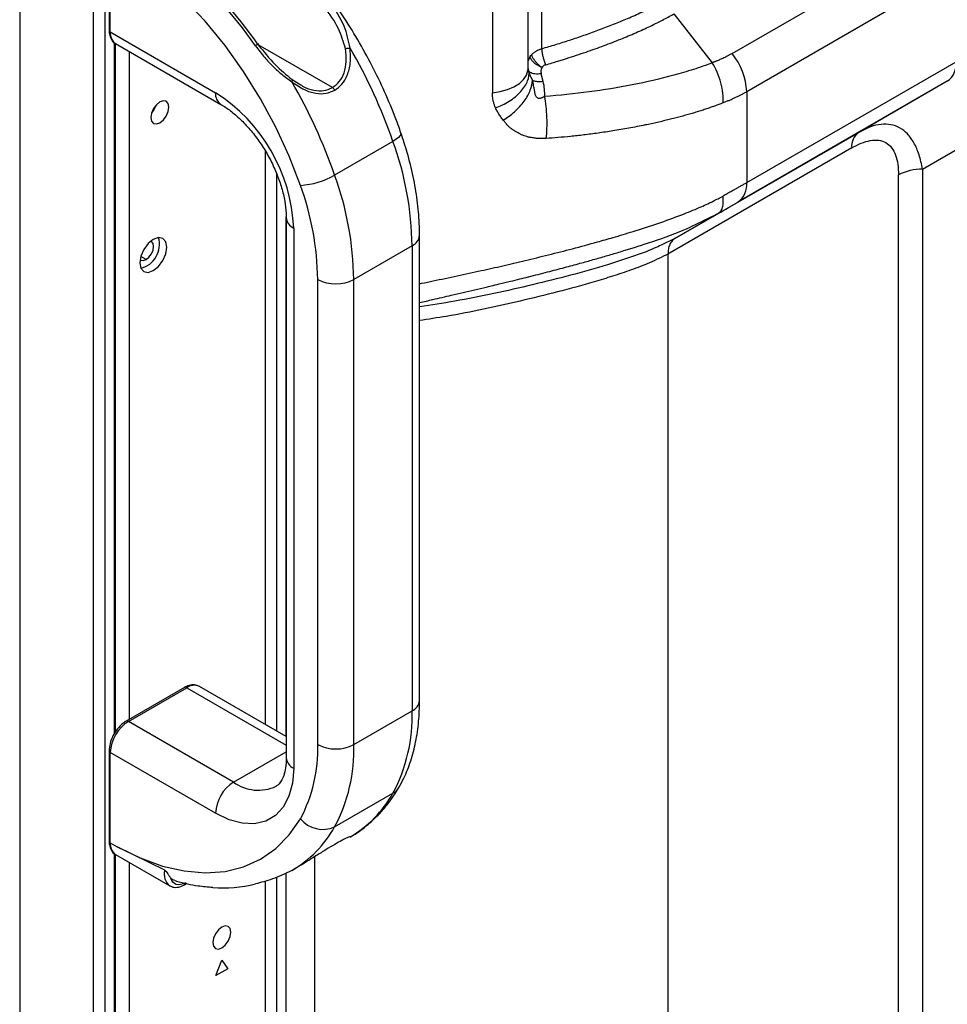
# Model space of a CAD drawing. Header units: millimetres. Extents: x 0 to 1118, y 0 to 864.
# Tile 130 of 256: x 892 to 903, y 594 to 606. Entities that reach past the tile are written whole.
import ezdxf

# ---------------------------------------------------------------- set-up
doc = ezdxf.new("R2010")
doc.units = ezdxf.units.MM

msp = doc.modelspace()

# ---------------------------------------------------------------- linework, layer by layer
at = {"color": 7, "linetype": 'Continuous', "lineweight": 25}
for p, q in [((891.8427, 683.4115), (891.8427, 583.6016)), ((892.7054, 682.9135), (892.7054, 583.1036)), ((892.8468, 583.1036), (892.8468, 682.9135)), ((897.9834, 605.471), (897.9834, 609.0423)), ((897.8228, 605.2383), (897.8228, 608.877)), ((897.4017, 608.5879), (897.4017, 604.9533)), ((900.2223, 605.4142), (903.0483, 607.0456)), ((892.894, 606.7496), (892.894, 605.6881)), ((892.9086, 605.6677), (892.9086, 606.7292)), ((903.2199, 606.5964), (900.394, 604.965)), ((899.5357, 605.8802), (899.9883, 605.3052)), ((892.9086, 605.6677), (894.146, 604.9533)), ((892.9692, 597.4342), (892.9692, 605.5336)), ((892.9707, 605.5303), (894.2082, 604.816)), ((897.8321, 605.2047), (897.8256, 605.2389)), ((900.394, 603.8955), (902.8561, 605.3169)), ((895.0461, 605.1086), (895.1492, 605.0446)), ((897.9998, 605.0838), (897.9768, 605.1755)), ((902.7526, 605.088), (900.2904, 603.6666)), ((902.7526, 605.088), (901.7111, 604.4867)), ((900.394, 604.965), (900.394, 603.8955)), ((902.4611, 604.0536), (903.5026, 604.6549)), ((901.7832, 604.5205), (901.7111, 604.4867)), ((899.5498, 603.239), (901.7111, 604.4867)), ((896.233, 604.3813), (895.5471, 603.9853)), ((901.6283, 604.3036), (899.467, 603.0559)), ((894.9774, 603.4836), (894.9774, 597.1309)), ((900.0565, 603.5316), (899.5498, 603.239)), ((899.9354, 603.4742), (900.0564, 603.5317)), ((900.0564, 603.5317), (900.0738, 603.5476)), ((895.0653, 603.3611), (895.0653, 597.0085)), ((896.5461, 597.8047), (896.5461, 603.2751)), ((896.4583, 603.1527), (895.7724, 602.7567)), ((896.4583, 603.1527), (896.4583, 597.6823)), ((899.5498, 603.2389), (899.3885, 603.162)), ((899.5498, 603.239), (899.5334, 603.2254)), ((895.3481, 597.2863), (895.3481, 602.7567)), ((895.7724, 597.2863), (895.7724, 602.7567)), ((893.7816, 597.9578), (893.0957, 597.5619)), ((893.1207, 597.5594), (893.8066, 597.9554)), ((894.9774, 597.3809), (893.9566, 597.9702)), ((895.7724, 597.2863), (896.4583, 597.6823)), ((894.3582, 596.845), (893.1207, 597.5594)), ((892.894, 597.2124), (892.894, 596.1509)), ((892.9086, 596.1305), (892.9086, 597.192)), ((894.146, 596.4776), (892.9086, 597.192)), ((895.5471, 596.3178), (896.233, 596.7138)), ((892.9086, 596.1305), (892.991, 596.0829)), ((893.5483, 595.8083), (892.991, 596.0829)), ((892.9692, 587.1224), (892.9692, 595.9964)), ((892.9707, 595.9931), (893.6071, 595.6257)), ((893.7821, 595.6381), (893.8104, 595.6545)), ((894.1496, 594.5687), (894.2203, 594.751)), ((894.2203, 594.751), (894.291, 594.6504)), ((894.291, 594.6504), (894.1496, 594.5687))]:
    msp.add_line(p, q, dxfattribs=at)
at = {"color": 8, "linetype": 'Continuous', "lineweight": 25}
for p, q in [((892.9546, 605.5446), (892.9546, 597.4113)), ((895.5205, 605.013), (894.6486, 605.5164)), ((893.1313, 605.4376), (893.1313, 597.5824)), ((897.8228, 605.324), (897.8458, 605.3774)), ((894.7337, 597.5216), (894.7337, 604.2611)), ((902.4611, 604.0536), (902.4611, 590.8791)), ((894.8618, 604.0073), (894.8618, 597.4477)), ((902.1783, 590.8344), (902.1783, 603.986)), ((894.9772, 597.3811), (894.9772, 603.493)), ((893.3293, 602.9914), (893.2665, 603.0276)), ((899.467, 603.0559), (899.467, 589.2692)), ((893.8066, 597.9554), (894.9774, 597.2795)), ((894.3582, 596.845), (894.9774, 597.2025)), ((895.5455, 596.1102), (895.5476, 596.1117)), ((892.9546, 596.0074), (892.9546, 587.0827)), ((895.3149, 588.929), (895.3149, 595.9697)), ((893.1313, 595.9004), (893.1313, 587.3804)), ((894.8618, 595.7259), (894.8618, 589.1725)), ((894.9772, 589.0749), (894.9772, 595.7752)), ((894.7337, 589.0853), (894.7337, 595.6825))]:
    msp.add_line(p, q, dxfattribs=at)
at = {"color": 7, "linetype": 'Continuous', "lineweight": 25, "flags": 128}
for points in [[(895.1454, 603.8625), (895.0125, 604.2076), (894.8553, 604.5487), (894.6756, 604.8816), (894.4756, 605.2026), (894.2574, 605.5079), (894.0238, 605.7938), (893.7774, 606.0571), (893.5211, 606.2946), (893.2579, 606.5036), (892.991, 606.6816)], [(894.6485, 605.5165), (894.6526, 605.5212), (894.6541, 605.5242), (894.653, 605.5254), (894.6493, 605.5246), (894.6432, 605.5221), (894.6351, 605.5178), (894.6257, 605.5121), (894.6153, 605.5054)], [(893.598, 604.7837), (893.59, 604.8259), (893.567, 604.8524), (893.5326, 604.859), (893.492, 604.8449), (893.4514, 604.8122), (893.417, 604.7658), (893.394, 604.7128), (893.3859, 604.6612), (893.394, 604.619), (893.417, 604.5926), (893.4514, 604.5859), (893.492, 604.6), (893.5326, 604.6327), (893.567, 604.6791), (893.59, 604.7322), (893.598, 604.7837)], [(893.4463, 604.8066), (893.4255, 604.7608), (893.3962, 604.7199)], [(893.5733, 603.1363), (893.5612, 603.1996), (893.5267, 603.2393), (893.4751, 603.2494), (893.4142, 603.2282), (893.3533, 603.1791), (893.3017, 603.1094), (893.2672, 603.0299), (893.2551, 602.9526), (893.2672, 602.8893), (893.3017, 602.8496), (893.3533, 602.8396), (893.4142, 602.8608), (893.4751, 602.9099), (893.5267, 602.9795), (893.5612, 603.059), (893.5733, 603.1363)], [(893.3293, 602.9914), (893.3632, 603.0187), (893.3918, 603.0574), (893.411, 603.1015), (893.4177, 603.1445), (893.411, 603.1797), (893.3918, 603.2017), (893.382, 603.2058)], [(893.2584, 602.9916), (893.2668, 602.9852), (893.2955, 602.9796), (893.3293, 602.9914)], [(895.0653, 597.0085), (895.0513, 596.8322), (895.0098, 596.6774), (894.9421, 596.5488), (894.8502, 596.4503), (894.7369, 596.3849), (894.6057, 596.3545), (894.4604, 596.3601), (894.3057, 596.4016), (894.146, 596.4776)], [(892.991, 596.0829), (893.2579, 595.9527), (893.5211, 595.8579), (893.7774, 595.7995), (894.0238, 595.7783), (894.2574, 595.7945), (894.4756, 595.8479), (894.6756, 595.9378), (894.8553, 596.0633), (895.0125, 596.2229), (895.1454, 596.4147)], [(893.7925, 595.661), (893.7635, 595.647), (893.7353, 595.639), (893.7086, 595.637), (893.6842, 595.6413), (893.6628, 595.6516), (893.6448, 595.6677), (893.6309, 595.6891), (893.6213, 595.7153)], [(894.3264, 595.079), (894.3183, 595.1212), (894.2953, 595.1477), (894.2609, 595.1544), (894.2203, 595.1403), (894.1797, 595.1075), (894.1453, 595.0611), (894.1223, 595.0081), (894.1142, 594.9566), (894.1223, 594.9144), (894.1453, 594.8879), (894.1797, 594.8812), (894.2203, 594.8953), (894.2609, 594.9281), (894.2953, 594.9745), (894.3183, 595.0275), (894.3264, 595.079)]]:
    msp.add_lwpolyline(points, dxfattribs=at)
at = {"color": 8, "linetype": 'Continuous', "lineweight": 25, "flags": 128}
for points in [[(897.4017, 604.9533), (897.4931, 604.9669), (897.5784, 604.9902), (897.6547, 605.0224), (897.7191, 605.0623), (897.7693, 605.1084), (897.8037, 605.1592), (897.8209, 605.2128), (897.8228, 605.2383)], [(896.3268, 604.4793), (896.3275, 604.4678), (896.3189, 604.4493), (896.2997, 604.4281), (896.2707, 604.4052), (896.233, 604.3813)]]:
    msp.add_lwpolyline(points, dxfattribs=at)
at = {"color": 7, "linetype": 'Continuous', "lineweight": 25}
for centre, radius, start, end in [((889.91, 602.2196), 5.739, 34.92632, 48.7378), ((889.9936, 602.2654), 5.6778, 34.93159, 48.62538), ((890.2062, 602.2743), 6.3844, 19.2698, 30.12483), ((899.6294, 604.9303), 0.7653, 2.60471, 39.22333), ((902.6058, 605.2923), 0.2515, 305.69806, 5.62038), ((889.5203, 601.8784), 6.3844, 19.2698, 30.12483), ((895.4811, 604.9504), 0.074, 25.92881, 57.78382), ((893.0779, 603.2752), 1.9892, 2.4764, 57.5236), ((901.8286, 604.3233), 0.2012, 125.70864, 185.61956), ((892.663, 603.0917), 3.7958, 0.9201, 19.86093), ((902.4496, 603.4766), 0.5772, 88.85591, 118.04024), ((895.0753, 604.8098), 0.95, 274.23066, 299.77978), ((891.9771, 602.6957), 3.7958, 0.9201, 19.86093), ((891.9323, 602.7018), 3.4162, 0.9201, 19.86093), ((900.1436, 603.8709), 0.2516, 305.70992, 5.61851), ((893.1964, 603.1702), 0.2906, 284.18096, 15.82442), ((895.5603, 603.1661), 0.4611, 242.60967, 297.39033), ((894.5258, 597.6213), 1.9334, 332.00393, 1.80688), ((893.3692, 597.171), 0.461, 122.60548, 177.39452), ((893.6089, 597.2315), 1.7401, 332.00393, 1.80688), ((895.5603, 597.6957), 0.4611, 242.60967, 297.39033), ((893.84, 597.2254), 1.9334, 332.00393, 1.80688), ((894.6066, 596.4567), 0.461, 122.60548, 177.39452), ((895.029, 597.3896), 1.3808, 300.43336, 330.6927), ((895.4087, 596.6253), 0.3372, 218.66122, 294.22989), ((894.3431, 596.9937), 1.3808, 300.43336, 330.6927), ((894.2362, 597.1432), 1.5423, 265.45308, 284.2325)]:
    msp.add_arc(centre, radius, start, end, dxfattribs=at)
at = {"color": 8, "linetype": 'Continuous', "lineweight": 25}
for centre, radius, start, end in [((892.919, 605.6906), 0.0251, 185.6948, 245.62534), ((893.0556, 605.6514), 0.1479, 173.70115, 234.98667), ((894.2965, 604.9386), 0.1511, 174.40381, 234.02482), ((895.1207, 603.4936), 0.1436, 183.70717, 247.29593), ((896.396, 603.2901), 0.1509, 294.37603, 354.28945), ((893.792, 597.9349), 0.0251, 54.38242, 114.30712), ((893.8945, 597.8327), 0.1509, 65.69288, 125.61758), ((896.396, 597.8197), 0.1509, 294.37466, 354.3052), ((893.1061, 597.539), 0.0252, 54.38366, 114.29287), ((892.919, 597.2149), 0.0251, 185.70602, 245.62436), ((895.1276, 597.1459), 0.1509, 185.6948, 245.62534), ((894.6498, 597.2419), 0.4925, 233.68834, 295.16528), ((896.141, 596.8772), 0.1876, 299.38541, 329.66896), ((892.919, 596.1534), 0.0251, 185.6948, 245.62534), ((893.0556, 596.1142), 0.1479, 173.70115, 234.98667), ((893.7128, 595.761), 0.1711, 163.95056, 233.0868), ((893.7675, 595.6585), 0.0252, 305.70672, 5.61962)]:
    msp.add_arc(centre, radius, start, end, dxfattribs=at)
at = {"color": 7, "linetype": 'Continuous', "lineweight": 25}
for points, knots in [([(896.3268, 604.4793), (896.3067, 604.5354), (896.2488, 604.6972), (896.1377, 604.9634), (895.9882, 605.2742), (895.821, 605.5776), (895.6377, 605.8714), (895.4397, 606.1529), (895.2286, 606.4204), (895.0056, 606.6702), (894.8095, 606.8693), (894.6855, 606.976), (894.642, 607.0134)], [0, 0, 0, 0, 0.0584367, 0.1686461, 0.2787932, 0.3888968, 0.499001, 0.6091417, 0.7193592, 0.8296996, 0.9402078, 1, 1, 1, 1]), ([(897.9834, 605.471), (898.0109, 605.4791), (898.0661, 605.4953), (898.1485, 605.5205), (898.231, 605.5463), (898.3134, 605.5729), (898.3958, 605.6002), (898.4783, 605.6283), (898.5607, 605.6574), (898.6432, 605.6874), (898.7256, 605.7184), (898.8081, 605.7504), (898.8906, 605.7836), (898.973, 605.818), (899.0555, 605.8537), (899.138, 605.891), (899.2206, 605.9299), (899.3032, 605.9708), (899.3859, 606.014), (899.4397, 606.0445), (899.467, 606.0599)], [0, 0, 0, 0, 0.0512466, 0.1028026, 0.1546818, 0.2068995, 0.2594817, 0.3124644, 0.365885, 0.419783, 0.4741994, 0.5291769, 0.5847602, 0.6410137, 0.6980354, 0.7559315, 0.8148215, 0.8749256, 0.9365441, 1, 1, 1, 1]), ([(895.6748, 605.4716), (895.6506, 605.5507), (895.5967, 605.7267), (895.4868, 605.8807), (895.4263, 605.9655)], [0, 0, 0, 0, 0.44938141, 1, 1, 1, 1]), ([(895.7284, 605.4786), (895.7099, 605.5653), (895.6695, 605.7554), (895.5574, 605.9229), (895.4964, 606.014)], [0, 0, 0, 0, 0.4563513, 1, 1, 1, 1]), ([(898.0273, 605.2809), (898.0528, 605.2884), (898.1007, 605.3025), (898.1673, 605.3227), (898.2241, 605.3403), (898.2973, 605.3634), (898.3897, 605.3933), (898.5375, 605.4432), (898.7125, 605.5057), (898.9077, 605.5812), (899.0878, 605.6565), (899.2303, 605.7214), (899.334, 605.772), (899.4056, 605.8087), (899.4706, 605.8433), (899.514, 605.8679), (899.5357, 605.8802)], [0, 0, 0, 0, 0.0467771, 0.0876973, 0.122762, 0.1519735, 0.2237897, 0.2956174, 0.4313381, 0.5595387, 0.6790841, 0.7941701, 0.8557497, 0.9006684, 0.9503568, 1, 1, 1, 1]), ([(892.894, 605.6881), (892.8947, 605.673), (892.8965, 605.6328), (892.9183, 605.5793), (892.9462, 605.54), (892.9669, 605.5332), (892.9679, 605.5329)], [0, 0, 0, 0, 0.2319179, 0.6186071, 0.9815741, 1, 1, 1, 1]), ([(894.6153, 605.5054), (894.6509, 605.458), (894.7152, 605.3726), (894.8211, 605.2624), (894.9271, 605.1652), (895.0028, 605.111), (895.0425, 605.0826)], [0, 0, 0, 0, 0.2937182, 0.5300762, 0.7535274, 1, 1, 1, 1]), ([(894.6485, 605.5165), (894.7123, 605.4365), (894.8309, 605.2876), (894.978, 605.1652), (895.0461, 605.1086)], [0, 0, 0, 0, 0.537455, 1, 1, 1, 1]), ([(895.5205, 605.013), (895.5496, 605.0346), (895.6088, 605.0786), (895.664, 605.1883), (895.6909, 605.3223), (895.6804, 605.4203), (895.6748, 605.4716)], [0, 0, 0, 0, 0.2274538, 0.4640409, 0.7190639, 1, 1, 1, 1]), ([(895.5476, 604.9828), (895.5773, 605.0044), (895.6388, 605.0489), (895.7024, 605.161), (895.7404, 605.3073), (895.7326, 605.4186), (895.7284, 605.4786)], [0, 0, 0, 0, 0.2138082, 0.4419622, 0.6995038, 1, 1, 1, 1]), ([(895.6748, 605.4716), (895.6784, 605.4726), (895.6859, 605.4747), (895.6996, 605.4771), (895.7145, 605.4787), (895.7237, 605.4786), (895.7284, 605.4786)], [0, 0, 0, 0, 0.220326, 0.4654258, 0.7288256, 1, 1, 1, 1]), ([(897.8643, 605.401), (897.8673, 605.4041), (897.8733, 605.4104), (897.8832, 605.4192), (897.8937, 605.4276), (897.9049, 605.4354), (897.9167, 605.4428), (897.9291, 605.4496), (897.942, 605.4558), (897.9553, 605.4615), (897.9691, 605.4666), (897.9787, 605.4695), (897.9834, 605.471)], [0, 0, 0, 0, 0.1014988, 0.2026355, 0.3034208, 0.4038654, 0.5039804, 0.6037767, 0.7032656, 0.8024581, 0.9013658, 1, 1, 1, 1]), ([(897.9834, 605.471), (897.9834, 605.4576), (897.9844, 605.4427), (897.9883, 605.4109), (897.9912, 605.3941), (897.9991, 605.3602), (898.0039, 605.3432), (898.0148, 605.3106), (898.0209, 605.2951), (898.0273, 605.2809)], [0, 0, 0, 0, 0.25, 0.25, 0.5, 0.5, 0.75, 0.75, 1, 1, 1, 1]), ([(897.9858, 605.2492), (897.9815, 605.2512), (897.9727, 605.2553), (897.9599, 605.2617), (897.9473, 605.2685), (897.935, 605.2755), (897.9232, 605.2828), (897.912, 605.2904), (897.9015, 605.2982), (897.8899, 605.308), (897.8777, 605.3199), (897.8659, 605.3339), (897.8565, 605.3483), (897.8494, 605.3629), (897.847, 605.3725), (897.8458, 605.3774)], [0, 0, 0, 0, 0.0617341, 0.1241003, 0.1869043, 0.249945, 0.3130195, 0.375928, 0.4384791, 0.5004947, 0.5997825, 0.7000266, 0.8005717, 0.9007682, 1, 1, 1, 1]), ([(897.9858, 605.2492), (897.9819, 605.2519), (897.9738, 605.2574), (897.9618, 605.2667), (897.9495, 605.277), (897.9371, 605.2883), (897.9249, 605.3006), (897.9131, 605.3138), (897.9019, 605.3278), (897.8915, 605.3423), (897.8823, 605.3572), (897.8745, 605.3722), (897.8683, 605.387), (897.8657, 605.3963), (897.8643, 605.401)], [0, 0, 0, 0, 0.0638871, 0.1317505, 0.2036114, 0.2794366, 0.3591272, 0.4425094, 0.5293262, 0.6192334, 0.7117997, 0.8065127, 0.9027906, 1, 1, 1, 1]), ([(900.2223, 605.4142), (900.2123, 605.4085), (900.1929, 605.3975), (900.1642, 605.3825), (900.1373, 605.3691), (900.1124, 605.3573), (900.0895, 605.3469), (900.0689, 605.3378), (900.0504, 605.33), (900.0343, 605.3233), (900.0206, 605.3178), (900.0094, 605.3133), (900.0006, 605.3099), (899.9942, 605.3075), (899.9905, 605.306), (899.9888, 605.3054), (899.9883, 605.3052)], [0, 0, 0, 0, 0.13578532, 0.26219831, 0.37898977, 0.48599858, 0.58311752, 0.67025106, 0.74730997, 0.81421329, 0.87090063, 0.91732901, 0.95346896, 0.97930112, 0.99481359, 1, 1, 1, 1]), ([(897.9858, 605.2492), (897.9846, 605.2472), (897.9821, 605.2431), (897.9791, 605.2364), (897.9757, 605.2266), (897.9735, 605.2162), (897.9732, 605.2051), (897.9736, 605.196), (897.9746, 605.1859), (897.9761, 605.1789), (897.9768, 605.1755)], [0, 0, 0, 0, 0.0939794, 0.1910145, 0.2917609, 0.5124931, 0.6097014, 0.7265127, 0.8679794, 1, 1, 1, 1]), ([(898.0273, 605.2809), (898.025, 605.2802), (898.0203, 605.2787), (898.0122, 605.2749), (898.0029, 605.2693), (897.9952, 605.2618), (897.9895, 605.2551), (897.987, 605.2511), (897.9858, 605.2492)], [0, 0, 0, 0, 0.129556, 0.2629326, 0.4952151, 0.73023, 0.8674091, 1, 1, 1, 1]), ([(899.9883, 605.3052), (899.9168, 605.2772), (899.8427, 605.2512), (899.6909, 605.2022), (899.6132, 605.1793), (899.3764, 605.1148), (899.2134, 605.0773), (898.8808, 605.0124), (898.711, 604.9848), (898.3666, 604.9394), (898.192, 604.9217), (898.016, 604.9096)], [0, 0, 0, 0, 0.125, 0.125, 0.25, 0.25, 0.5, 0.5, 0.75, 0.75, 1, 1, 1, 1]), ([(900.1152, 604.8332), (900.1176, 604.8678), (900.1167, 604.906), (900.108, 604.9864), (900.1, 605.0286), (900.0774, 605.1127), (900.0627, 605.1547), (900.0285, 605.2341), (900.009, 605.2715), (899.9883, 605.3052)], [0, 0, 0, 0, 0.25, 0.25, 0.5, 0.5, 0.75, 0.75, 1, 1, 1, 1]), ([(895.0461, 605.1086), (895.0472, 605.1081), (895.0495, 605.107), (895.0497, 605.1012), (895.0476, 605.093), (895.0441, 605.086), (895.0425, 605.0826)], [0, 0, 0, 0, 0.2448499, 0.5000033, 0.7551549, 1, 1, 1, 1]), ([(897.439, 604.7761), (897.4923, 604.7952), (897.5475, 604.8214), (897.6505, 604.8862), (897.6979, 604.9248), (897.7731, 605.0071), (897.8007, 605.0506), (897.8324, 605.1327), (897.8367, 605.1713), (897.8321, 605.2047)], [0, 0, 0, 0, 0.25, 0.25, 0.5, 0.5, 0.75, 0.75, 1, 1, 1, 1]), ([(897.5307, 604.6308), (897.5756, 604.6578), (897.6212, 604.6911), (897.7057, 604.7671), (897.7445, 604.8097), (897.8076, 604.897), (897.832, 604.9416), (897.8638, 605.0249), (897.8715, 605.0636), (897.8723, 605.0974)], [0, 0, 0, 0, 0.25, 0.25, 0.5, 0.5, 0.75, 0.75, 1, 1, 1, 1]), ([(897.8723, 605.0974), (897.8726, 605.0992), (897.8732, 605.1024), (897.872, 605.1093), (897.8693, 605.1152), (897.8669, 605.1192), (897.8647, 605.1227), (897.8617, 605.127), (897.8586, 605.1318), (897.854, 605.1398), (897.8485, 605.1528), (897.8439, 605.1679), (897.8404, 605.1799), (897.8377, 605.1888), (897.8349, 605.1969), (897.833, 605.202), (897.8321, 605.2047)], [0, 0, 0, 0, 0.0787734, 0.1373199, 0.192756, 0.2218964, 0.2585048, 0.3031669, 0.3705494, 0.4252999, 0.5542162, 0.7060454, 0.7994553, 0.8586788, 0.9284302, 1, 1, 1, 1]), ([(897.9401, 605.173), (897.9132, 605.1724), (897.8892, 605.175), (897.8519, 605.186), (897.8387, 605.1943), (897.8321, 605.2047)], [0, 0, 0, 0, 0.5, 0.5, 1, 1, 1, 1]), ([(898.016, 604.9096), (898.0116, 604.9069), (898.0038, 604.9022), (897.9931, 604.8969), (897.9849, 604.8933), (897.9757, 604.8895), (897.9648, 604.886), (897.9509, 604.8848), (897.9374, 604.8872), (897.9244, 604.8948), (897.9145, 604.9088), (897.908, 604.9247), (897.9042, 604.9405), (897.9019, 604.955), (897.9002, 604.9678), (897.898, 604.9829), (897.8951, 605.0005), (897.8904, 605.026), (897.885, 605.0518), (897.8786, 605.0768), (897.8744, 605.0907), (897.8723, 605.0974)], [0, 0, 0, 0, 0.0514823, 0.092593, 0.1237095, 0.145229, 0.1985576, 0.2459361, 0.295558, 0.3438742, 0.3967445, 0.453724, 0.4991081, 0.5439787, 0.5899827, 0.6198713, 0.6858633, 0.7572911, 0.8630772, 0.9341635, 1, 1, 1, 1]), ([(897.962, 605.0813), (897.943, 605.0809), (897.9251, 605.0822), (897.8945, 605.0877), (897.8818, 605.092), (897.8723, 605.0974)], [0, 0, 0, 0, 0.5, 0.5, 1, 1, 1, 1]), ([(895.0425, 605.0826), (895.0914, 605.0488), (895.1824, 604.9859), (895.3212, 604.9416), (895.4453, 604.9374), (895.5143, 604.968), (895.5476, 604.9828)], [0, 0, 0, 0, 0.2992212, 0.5557558, 0.7852705, 1, 1, 1, 1]), ([(897.439, 604.7761), (897.4366, 604.7817), (897.4318, 604.7929), (897.4256, 604.8101), (897.42, 604.8274), (897.4151, 604.845), (897.41, 604.8667), (897.4055, 604.8925), (897.4023, 604.9227), (897.4019, 604.9431), (897.4017, 604.9533)], [0, 0, 0, 0, 0.1006948, 0.2010925, 0.3013057, 0.4014474, 0.5016308, 0.6680452, 0.833992, 1, 1, 1, 1]), ([(898.0351, 604.4147), (898.0396, 604.4504), (898.0428, 604.4901), (898.0458, 604.5742), (898.0456, 604.6185), (898.0419, 604.7068), (898.0384, 604.7509), (898.0289, 604.8343), (898.0228, 604.8738), (898.016, 604.9096)], [0, 0, 0, 0, 0.25, 0.25, 0.5, 0.5, 0.75, 0.75, 1, 1, 1, 1]), ([(900.394, 604.965), (900.3835, 604.959), (900.3623, 604.9468), (900.3298, 604.9292), (900.2963, 604.9121), (900.2619, 604.8954), (900.2266, 604.8791), (900.1904, 604.8633), (900.1532, 604.8479), (900.128, 604.8381), (900.1153, 604.8332)], [0, 0, 0, 0, 0.1194519, 0.2404272, 0.3629331, 0.4869955, 0.6126593, 0.7399887, 0.8690679, 1, 1, 1, 1]), ([(894.2082, 604.816), (894.2273, 604.8044), (894.2834, 604.7704), (894.3805, 604.6958), (894.4953, 604.5863), (894.6059, 604.4569), (894.7078, 604.3118), (894.7972, 604.1557), (894.8708, 603.994), (894.9264, 603.8326), (894.9623, 603.6776), (894.9761, 603.5619), (894.9771, 603.5011), (894.9774, 603.4836)], [0, 0, 0, 0, 0.0513422, 0.1501422, 0.2500391, 0.3510452, 0.4528682, 0.5551269, 0.6574106, 0.7591797, 0.860036, 0.9596324, 1, 1, 1, 1]), ([(897.5307, 604.6308), (897.5254, 604.6372), (897.5147, 604.6499), (897.4999, 604.6696), (897.4859, 604.6899), (897.4728, 604.7106), (897.4606, 604.7319), (897.4492, 604.7537), (897.4424, 604.7686), (897.439, 604.7761)], [0, 0, 0, 0, 0.1425687, 0.2849394, 0.4272896, 0.5697963, 0.712635, 0.8559792, 1, 1, 1, 1]), ([(900.1153, 604.8332), (900.0989, 604.8269), (900.0658, 604.8142), (900.0148, 604.7955), (899.9623, 604.7771), (899.908, 604.7587), (899.852, 604.7406), (899.7944, 604.7227), (899.735, 604.705), (899.674, 604.6875), (899.6113, 604.6703), (899.547, 604.6533), (899.4809, 604.6367), (899.4132, 604.6204), (899.3438, 604.6044), (899.2727, 604.5887), (899.1604, 604.565), (899.0101, 604.5358), (898.8247, 604.5041), (898.6487, 604.4778), (898.4821, 604.4563), (898.3249, 604.4389), (898.1771, 604.425), (898.0813, 604.418), (898.0351, 604.4146)], [0, 0, 0, 0, 0.0267563, 0.0541042, 0.0820379, 0.1105553, 0.1396577, 0.1693499, 0.1996322, 0.2304989, 0.2619456, 0.2939697, 0.3265707, 0.3597498, 0.39351, 0.4278563, 0.4627955, 0.5552765, 0.642083, 0.7235165, 0.7998304, 0.8712367, 0.9379113, 1, 1, 1, 1]), ([(898.0351, 604.4146), (898.0267, 604.4143), (898.0098, 604.4135), (897.9847, 604.4133), (897.9597, 604.4139), (897.9347, 604.4154), (897.9098, 604.4176), (897.8851, 604.4206), (897.8563, 604.4251), (897.8247, 604.4314), (897.7915, 604.4405), (897.7605, 604.4519), (897.7319, 604.4651), (897.7029, 604.4807), (897.6731, 604.498), (897.6434, 604.5167), (897.6155, 604.5364), (897.5907, 604.5581), (897.5712, 604.5788), (897.5519, 604.6036), (897.5394, 604.6197), (897.5307, 604.6308)], [0, 0, 0, 0, 0.0406249, 0.0812788, 0.1220102, 0.1628679, 0.2038995, 0.2451526, 0.2866736, 0.3489709, 0.4071404, 0.4618369, 0.5201034, 0.573024, 0.636886, 0.7042045, 0.7617159, 0.8220818, 0.8853136, 0.9202051, 1, 1, 1, 1]), ([(896.5461, 603.2751), (896.5455, 603.3221), (896.5435, 603.457), (896.5218, 603.6872), (896.4738, 603.9659), (896.4086, 604.2311), (896.3521, 604.4025), (896.3268, 604.4793)], [0, 0, 0, 0, 0.1230013, 0.3535104, 0.5836627, 0.8133882, 1, 1, 1, 1]), ([(901.6283, 604.3036), (901.7033, 604.3469), (901.7778, 604.378), (901.8816, 604.3964), (901.9149, 604.3978), (901.9767, 604.3899), (902.0054, 604.3806), (902.0564, 604.3511), (902.0788, 604.331), (902.1166, 604.2814), (902.132, 604.2519), (902.168, 604.1527), (902.1783, 604.0726), (902.1783, 603.986)], [0, 0, 0, 0, 0.25, 0.25, 0.375, 0.375, 0.5, 0.5, 0.625, 0.625, 0.75, 0.75, 1, 1, 1, 1]), ([(900.394, 603.8955), (900.383, 603.8893), (900.3606, 603.8763), (900.3254, 603.8562), (900.2879, 603.8348), (900.2481, 603.8123), (900.2059, 603.7885), (900.1615, 603.7635), (900.1308, 603.7463), (900.1152, 603.7376)], [0, 0, 0, 0, 0.1239034, 0.2542043, 0.3908354, 0.5337525, 0.6829379, 0.8383674, 1, 1, 1, 1]), ([(899.9293, 603.4631), (899.9585, 603.4784), (900.0079, 603.5044), (900.0552, 603.534), (900.0747, 603.5462)], [0, 0, 0, 0, 0.5893297, 1, 1, 1, 1]), ([(893.9595, 597.9677), (893.9401, 597.9763), (893.9013, 597.9938), (893.8381, 597.9857), (893.7991, 597.9665), (893.7816, 597.9578)], [0, 0, 0, 0, 0.3519009, 0.7085723, 1, 1, 1, 1]), ([(896.3029, 596.7826), (896.3224, 596.8182), (896.3762, 596.9164), (896.4454, 597.0929), (896.5038, 597.3161), (896.5396, 597.5534), (896.544, 597.7217), (896.5461, 597.8047)], [0, 0, 0, 0, 0.12373349, 0.34043038, 0.55989059, 0.78268825, 1, 1, 1, 1]), ([(893.0957, 597.5619), (893.0828, 597.5536), (893.0459, 597.5299), (892.9898, 597.4723), (892.9369, 597.3894), (892.901, 597.2986), (892.8963, 597.2409), (892.894, 597.2124)], [0, 0, 0, 0, 0.1187357, 0.3398889, 0.5606683, 0.7822244, 1, 1, 1, 1]), ([(894.9774, 597.1309), (894.977, 597.1096), (894.9756, 597.0479), (894.9614, 596.9613), (894.9344, 596.8826), (894.9012, 596.831), (894.8783, 596.8062), (894.8616, 596.799), (894.8574, 596.7972)], [0, 0, 0, 0, 0.1054805, 0.3055701, 0.5053941, 0.7086105, 0.9264666, 1, 1, 1, 1]), ([(895.732, 596.2021), (895.7352, 596.2036), (895.8029, 596.2367), (895.9208, 596.327), (896.0813, 596.4732), (896.2076, 596.6279), (896.275, 596.7373), (896.3029, 596.7826)], [0, 0, 0, 0, 0.0130438, 0.2790029, 0.544642, 0.8117247, 1, 1, 1, 1]), ([(895.7306, 596.2033), (895.7308, 596.2036), (895.7326, 596.2056), (895.7008, 596.1931), (895.6392, 596.1633), (895.5775, 596.1285), (895.5476, 596.1117)], [0, 0, 0, 0, 0.0578887, 0.4045125, 0.7120386, 1, 1, 1, 1]), ([(892.894, 596.1509), (892.8947, 596.1358), (892.8965, 596.0956), (892.9183, 596.0421), (892.9462, 596.0028), (892.9669, 595.996), (892.9679, 595.9957)], [0, 0, 0, 0, 0.2319179, 0.6186071, 0.9815741, 1, 1, 1, 1]), ([(895.5476, 596.1117), (895.5143, 596.092), (895.4454, 596.0514), (895.3214, 595.9738), (895.1825, 595.8861), (895.0915, 595.8322), (895.0425, 595.8032)], [0, 0, 0, 0, 0.21475723, 0.44387896, 0.70040397, 1, 1, 1, 1]), ([(893.5483, 595.8083), (893.5498, 595.8075), (893.5528, 595.806), (893.5593, 595.8003), (893.5708, 595.7863), (893.5851, 595.7637), (893.6028, 595.7369), (893.6148, 595.7229), (893.6213, 595.7153)], [0, 0, 0, 0, 0.0403679, 0.0835862, 0.1776667, 0.403275, 0.6737031, 1, 1, 1, 1]), ([(893.6684, 595.6887), (893.6636, 595.6895), (893.6449, 595.6928), (893.6314, 595.7057), (893.6213, 595.7153)], [0, 0, 0, 0, 0.2576132, 1, 1, 1, 1]), ([(895.0425, 595.8032), (894.9643, 595.7676), (894.8037, 595.6945), (894.6792, 595.6639), (894.6153, 595.6482)], [0, 0, 0, 0, 0.48684293, 1, 1, 1, 1]), ([(893.6123, 595.6265), (893.6179, 595.6225), (893.641, 595.606), (893.6947, 595.605), (893.7462, 595.6186), (893.775, 595.6342), (893.7821, 595.6381)], [0, 0, 0, 0, 0.1203898, 0.4964206, 0.8752565, 1, 1, 1, 1]), ([(893.6682, 595.6879), (893.6748, 595.6856), (893.7664, 595.6548), (893.916, 595.6252), (894.0561, 595.6137), (894.1137, 595.609)], [0, 0, 0, 0, 0.04412759, 0.60740463, 1, 1, 1, 1])]:
    msp.add_open_spline(points, degree=3, knots=knots, dxfattribs=at)
for points in [[(897.8458, 605.3774), (897.8512, 605.3855), (897.8574, 605.3934), (897.8643, 605.401)], [(897.9768, 605.1755), (897.9642, 605.1741), (897.9519, 605.1733), (897.9401, 605.173)], [(897.9998, 605.0838), (897.9871, 605.0824), (897.9743, 605.0815), (897.962, 605.0813)], [(898.016, 604.9096), (898.0201, 604.9643), (898.015, 605.0228), (897.9998, 605.0838)], [(900.0565, 603.5316), (900.1389, 603.5792), (900.218, 603.6249), (900.2904, 603.6667)]]:
    msp.add_open_spline(points, degree=3, dxfattribs=at)
at = {"color": 8, "linetype": 'Continuous', "lineweight": 25}
for points, knots in [([(895.1492, 605.0446), (895.1586, 605.0385), (895.2076, 605.0069), (895.3002, 604.9793), (895.4201, 604.9695), (895.4875, 604.9987), (895.5205, 605.013)], [0, 0, 0, 0, 0.0776993, 0.4048199, 0.7082764, 1, 1, 1, 1]), ([(902.4611, 604.0536), (902.4489, 604.1121), (902.4252, 604.2259), (902.3639, 604.3655), (902.287, 604.4728), (902.1952, 604.5445), (902.0902, 604.5821), (901.9736, 604.5846), (901.8694, 604.5637), (901.8047, 604.5312), (901.7832, 604.5205)], [0, 0, 0, 0, 0.14613067, 0.28452021, 0.41708677, 0.54600872, 0.67049194, 0.79885545, 0.93306719, 1, 1, 1, 1]), ([(896.5461, 602.7074), (896.5535, 602.7088), (896.6069, 602.7191), (896.7073, 602.7398), (896.8471, 602.769), (896.9876, 602.799), (897.1286, 602.8296), (897.3076, 602.8688), (897.5277, 602.9181), (897.7916, 602.98), (898.0654, 603.0469), (898.3491, 603.1193), (898.6022, 603.188), (898.84, 603.2553), (899.078, 603.3264), (899.3494, 603.4145), (899.6089, 603.5076), (899.8243, 603.5961), (899.9852, 603.6691), (900.0761, 603.717), (900.1151, 603.7376)], [0, 0, 0, 0, 0.0059314, 0.0431925, 0.0804579, 0.1177801, 0.1552048, 0.192772, 0.2602721, 0.3307158, 0.4043032, 0.4812648, 0.5619405, 0.6132859, 0.6802663, 0.7638525, 0.8479413, 0.910689, 0.9616582, 1, 1, 1, 1]), ([(900.0738, 603.5476), (900.0785, 603.5515), (900.0945, 603.5646), (900.1103, 603.604), (900.121, 603.663), (900.117, 603.7128), (900.1151, 603.7376)], [0, 0, 0, 0, 0.1239021, 0.4135963, 0.707584, 1, 1, 1, 1]), ([(896.5461, 602.4842), (896.5983, 602.4964), (896.721, 602.5251), (896.8928, 602.5648), (897.0565, 602.6029), (897.1936, 602.6351), (897.3032, 602.6612), (897.3999, 602.6843), (897.4944, 602.7069), (897.6076, 602.7341), (897.7208, 602.7618), (897.8024, 602.782), (897.9196, 602.8114), (898.0708, 602.85), (898.2696, 602.9022), (898.4462, 602.95), (898.6069, 602.9947), (898.7577, 603.038), (898.9704, 603.1012), (899.2687, 603.1959), (899.6215, 603.3171), (899.8406, 603.4268), (899.9354, 603.4742)], [0, 0, 0, 0, 0.0452481, 0.1063916, 0.145385, 0.1836147, 0.2219284, 0.2377334, 0.2651077, 0.3016866, 0.333361, 0.3609716, 0.3710228, 0.4329673, 0.4899786, 0.5418802, 0.5861691, 0.6305122, 0.6749228, 0.7752542, 0.9027846, 1, 1, 1, 1]), ([(899.3885, 603.162), (899.3615, 603.1487), (899.2529, 603.0955), (899.0373, 603.0208), (898.5691, 602.8672), (897.8765, 602.6895), (897.1363, 602.5253), (896.6843, 602.4561), (896.5461, 602.4349)], [0, 0, 0, 0, 0.0339871, 0.1367531, 0.2401321, 0.5512588, 0.8628495, 1, 1, 1, 1]), ([(899.5334, 603.2254), (899.5269, 603.2205), (899.5083, 603.2066), (899.4872, 603.1697), (899.4701, 603.1183), (899.4681, 603.0767), (899.467, 603.0559)], [0, 0, 0, 0, 0.1509872, 0.4339914, 0.7169957, 1, 1, 1, 1]), ([(899.4672, 603.0558), (899.3962, 603.0201), (899.2596, 602.9512), (899.0363, 602.8682), (898.8179, 602.7947), (898.3907, 602.6637), (897.7418, 602.5003), (897.0537, 602.3506), (896.6512, 602.2892), (896.5461, 602.2731)], [0, 0, 0, 0, 0.087048, 0.1675619, 0.2451281, 0.3210314, 0.614896, 0.8995072, 1, 1, 1, 1])]:
    msp.add_open_spline(points, degree=3, knots=knots, dxfattribs=at)

doc.saveas('drawing.dxf')
